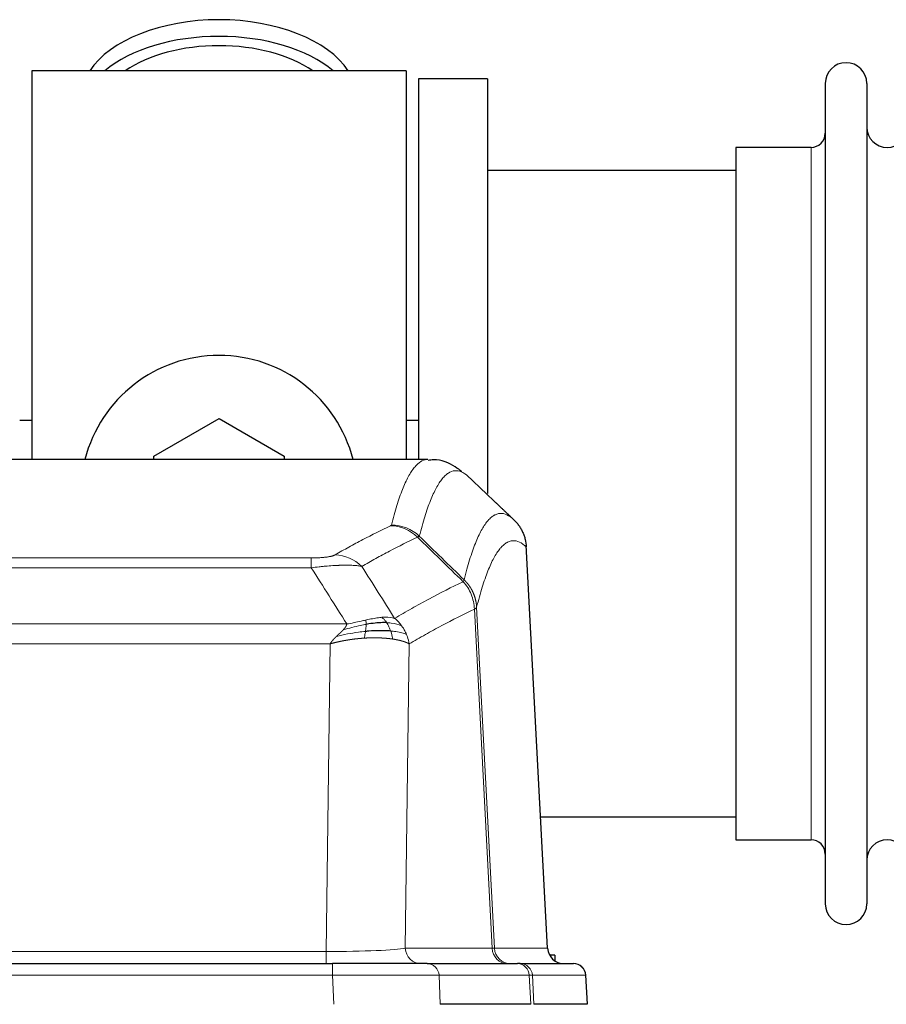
# Model space of a CAD drawing. Header units: inches. Extents: x 0 to 20790, y -12 to 14700.
# Tile 143 of 256: x 4657 to 4870, y 11687 to 11929. Entities that reach past the tile are written whole.
import ezdxf

# ---------------------------------------------------------------- set-up
doc = ezdxf.new("R2010")
doc.units = ezdxf.units.IN
doc.layers.add('1', color=7, linetype='Continuous', true_color=0xffffff)

msp = doc.modelspace()

# ---------------------------------------------------------------- linework, layer by layer
at = {"layer": '1', "color": 2, "linetype": 'Continuous', "lineweight": 25}
for p, q in [((4660.411, 11916.754), (4660.411, 11821.154)), ((4752.411, 11916.754), (4660.411, 11916.754)), ((4752.411, 11916.754), (4752.411, 11821.154)), ((4772.411, 11914.754), (4755.411, 11914.754)), ((4755.411, 11914.754), (4755.411, 11821.156)), ((4772.411, 11914.754), (4772.411, 11812.754)), ((4855.411, 11913.654), (4855.411, 11711.854)), ((4865.611, 11913.654), (4865.611, 11711.854)), ((4833.411, 11897.904), (4833.411, 11727.604)), ((4851.911, 11897.904), (4833.411, 11897.904)), ((4833.417, 11892.254), (4772.411, 11892.254)), ((4660.419, 11830.774), (4657.449, 11830.774)), ((4690.411, 11821.991), (4706.411, 11831.229)), ((4706.411, 11831.229), (4722.411, 11821.991)), ((4755.465, 11830.774), (4752.424, 11830.774)), ((4757.765, 11821.148), (4495.057, 11821.148)), ((4690.411, 11821.148), (4690.411, 11821.991)), ((4722.411, 11821.991), (4722.411, 11821.148)), ((4787.187, 11700.936), (4781.916, 11800.073)), ((4785.473, 11733.254), (4833.417, 11733.254)), ((4833.411, 11727.604), (4851.911, 11727.604)), ((4518.501, 11697.148), (4734.321, 11697.148)), ((4757.577, 11697.148), (4734.321, 11697.148)), ((4757.577, 11697.148), (4779.751, 11697.148)), ((4780.448, 11697.148), (4779.751, 11697.148)), ((4780.448, 11697.148), (4793.559, 11697.148)), ((4788.911, 11699.254), (4787.646, 11699.254)), ((4788.911, 11699.254), (4788.911, 11697.846)), ((4796.95, 11687.148), (4796.569, 11694.308)), ((4783.031, 11687.148), (4760.777, 11687.148)), ((4796.933, 11687.148), (4783.815, 11687.148))]:
    msp.add_line(p, q, dxfattribs=at)
at = {"layer": '1', "color": 110, "linetype": 'Continuous', "lineweight": 13}
for p, q in [((4851.911, 11897.904), (4851.911, 11727.604)), ((4787.175, 11700.939), (4781.927, 11799.635)), ((4523.74, 11796.942), (4729.083, 11796.942)), ((4729.083, 11794.525), (4729.083, 11796.942)), ((4729.083, 11794.525), (4523.74, 11794.525)), ((4773.527, 11700.939), (4769.176, 11784.331)), ((4769.732, 11784.808), (4774.109, 11700.939)), ((4515.008, 11780.695), (4737.814, 11780.695)), ((4733.701, 11775.796), (4519.121, 11775.796)), ((4732.733, 11700.113), (4733.701, 11775.796)), ((4753.133, 11775.786), (4752.176, 11700.939)), ((4520.09, 11700.113), (4732.733, 11700.113)), ((4732.733, 11697.148), (4732.733, 11700.113)), ((4752.176, 11700.939), (4773.527, 11700.939)), ((4774.109, 11700.939), (4787.175, 11700.939)), ((4734.321, 11697.148), (4734.321, 11694.305)), ((4734.321, 11694.305), (4518.501, 11694.305)), ((4734.614, 11687.148), (4734.321, 11694.305)), ((4782.657, 11694.305), (4760.483, 11694.305)), ((4760.483, 11694.305), (4760.777, 11687.148)), ((4783.031, 11687.148), (4782.657, 11694.305)), ((4796.553, 11694.305), (4783.442, 11694.305)), ((4783.442, 11694.305), (4783.815, 11687.148)), ((4796.933, 11687.148), (4796.553, 11694.305))]:
    msp.add_line(p, q, dxfattribs=at)
at = {"layer": '1', "color": 2, "linetype": 'Continuous', "lineweight": 25}
for centre, radius, start, end in [((4860.511, 11913.654), 5.1, 0, 180), ((4851.911, 11901.404), 3.5, 270, 0), ((4870.611, 11902.904), 5, 180, 0), ((4706.411, 11812.754), 34, 14.29875, 165.70125), ((4851.911, 11724.104), 3.5, 0, 90), ((4870.611, 11722.604), 5, 0, 180), ((4860.511, 11711.854), 5.1, 180, 0), ((4793.573, 11694.148), 3, 3.9387, 90)]:
    msp.add_arc(centre, radius, start, end, dxfattribs=at)
for centre, major_axis, ratio, start_param, end_param in [((4706.411, 11909.823), (34, 0), 0.5735764, 0.3633693, 2.7782723), ((4706.411, 11905.727), (34, 0), 0.5735764, 0.6009523, 2.5406894), ((4706.411, 11905.727), (-30, 0), 0.5735764, 4.712389, 5.5877152), ((4706.411, 11905.727), (-30, 0), 0.5735764, 3.8370627, 4.712389), ((4791.167, 11701.148), (0, -4), 0.9993908, 4.7647489, 6.2831853)]:
    msp.add_ellipse(centre, major_axis=major_axis, ratio=ratio, start_param=start_param, end_param=end_param, dxfattribs=at)
at = {"layer": '1', "color": 110, "linetype": 'Continuous', "lineweight": 13}
for centre, major_axis, ratio, start_param, end_param in [((4748.591, 11794.931), (-4.281, 9.037), 0.9659395, 5.0815715, 5.8272089), ((4748.778, 11795.092), (-9.695, 2.45), 0.9931439, 4.2008878, 4.9582972), ((4734.929, 11787.785), (4.97, -8.677), 0.9635717, 1.8622888, 2.6052468), ((4732.812, 11701.148), (20.002, 0.052), 0.0517476, 4.708281, 6.0295934), ((4756.051, 11701.148), (0, 4), 0.9702957, 1.6231562, 3.1415927), ((4777.403, 11701.148), (0, -4), 0.9702957, 4.7647489, 6.2831853), ((4754.083, 11701.148), (-20.038, 0.208), 0.001459, 2.8976729, 3.1068244), ((4778.101, 11701.148), (0, -4), 0.9993908, 4.7647489, 6.2831853), ((4757.577, 11694.148), (0, -3), 0.9702957, 1.6231562, 3.1415927), ((4779.751, 11694.148), (0, -3), 0.9702957, 1.6231562, 3.1415927), ((4780.448, 11694.148), (0, -3), 0.9993908, 1.6231562, 3.1415927), ((4793.559, 11694.148), (0, -3), 0.9993908, 1.6231562, 3.1415927), ((4734.27, 11694.148), (27.018, 0.123), 0.0058026, 0.2445567, 1.5688664), ((4756.43, 11694.148), (27.029, 0.156), 0.000812, 0.0348973, 0.2440487)]:
    msp.add_ellipse(centre, major_axis=major_axis, ratio=ratio, start_param=start_param, end_param=end_param, dxfattribs=at)
for points, knots in [([(4748.778, 11805.027), (4749.216, 11806.766), (4750.106, 11809.963), (4751.027, 11812.597), (4751.729, 11814.362), (4751.965, 11814.915), (4752.441, 11815.952), (4752.681, 11816.435), (4753.406, 11817.778), (4753.897, 11818.532), (4754.521, 11819.299), (4754.646, 11819.444), (4754.897, 11819.716), (4755.275, 11820.096), (4755.658, 11820.398), (4756.429, 11820.895), (4757.042, 11821.119), (4757.665, 11821.148), (4757.758, 11821.148)], [0, 0, 0, 0, 0.1619138, 0.3238276, 0.3238276, 0.4047846, 0.4047846, 0.4857415, 0.4857415, 0.6476553, 0.6476553, 0.6881337, 0.6881337, 0.7286122, 0.8095691, 0.8095691, 0.9714829, 1, 1, 1, 1]), ([(4767.62, 11817.002), (4767.062, 11817.514), (4765.96, 11818.258), (4764.35, 11818.529), (4763.306, 11818.147), (4762.535, 11817.65), (4762.152, 11817.348), (4761.773, 11816.967), (4761.521, 11816.696), (4761.396, 11816.551), (4760.771, 11815.784), (4760.28, 11815.03), (4759.553, 11813.687), (4759.313, 11813.205), (4758.837, 11812.169), (4758.6, 11811.616), (4757.897, 11809.852), (4756.976, 11807.22), (4756.084, 11804.026), (4755.646, 11802.289)], [0, 0, 0, 0, 0.125, 0.25, 0.375, 0.375, 0.4375, 0.46875, 0.46875, 0.5, 0.5, 0.625, 0.625, 0.6875, 0.6875, 0.75, 0.75, 0.875, 1, 1, 1, 1]), ([(4766.643, 11791.574), (4766.698, 11791.796), (4766.754, 11792.017), (4766.866, 11792.453), (4767.035, 11793.101), (4767.43, 11794.564), (4767.774, 11795.735), (4768.467, 11797.97), (4769.407, 11800.657), (4770.866, 11803.814), (4771.87, 11805.337), (4772.444, 11806.029), (4772.508, 11806.104), (4772.636, 11806.248), (4772.828, 11806.459), (4773.28, 11806.901), (4773.671, 11807.199), (4774, 11807.401), (4774.066, 11807.439), (4774.198, 11807.511), (4774.396, 11807.611), (4774.861, 11807.799), (4775.264, 11807.877), (4776.075, 11807.923), (4777.173, 11807.694), (4778.3, 11806.879), (4778.872, 11806.325)], [0, 0, 0, 0, 0.015625, 0.015625, 0.03125, 0.0625, 0.125, 0.125, 0.25, 0.375, 0.5, 0.5, 0.515625, 0.515625, 0.53125, 0.5625, 0.625, 0.625, 0.640625, 0.640625, 0.65625, 0.6875, 0.75, 0.75, 0.875, 1, 1, 1, 1]), ([(4734.929, 11797.691), (4736.064, 11798.343), (4737.199, 11798.982), (4739.471, 11800.232), (4740.609, 11800.844), (4744.024, 11802.637), (4746.305, 11803.779), (4748.591, 11804.866)], [0, 0, 0, 0, 0.25, 0.25, 0.5, 0.5, 1, 1, 1, 1]), ([(4748.778, 11805.027), (4748.771, 11805), (4748.752, 11804.973), (4748.69, 11804.919), (4748.647, 11804.893), (4748.591, 11804.866)], [0, 0, 0, 0, 0.5, 0.5, 1, 1, 1, 1]), ([(4755.187, 11802.049), (4752.899, 11800.96), (4750.615, 11799.817), (4747.195, 11798.022), (4746.057, 11797.41), (4743.781, 11796.158), (4742.645, 11795.519), (4741.509, 11794.866)], [0, 0, 0, 0, 0.5, 0.5, 0.75, 0.75, 1, 1, 1, 1]), ([(4781.927, 11799.635), (4781.357, 11800.18), (4780.233, 11800.98), (4779.139, 11801.197), (4778.329, 11801.141), (4777.928, 11801.059), (4777.464, 11800.868), (4777.266, 11800.765), (4777.135, 11800.693), (4777.069, 11800.654), (4776.741, 11800.449), (4776.351, 11800.149), (4775.901, 11799.703), (4775.709, 11799.491), (4775.581, 11799.346), (4775.517, 11799.27), (4774.945, 11798.575), (4773.943, 11797.047), (4772.489, 11793.886), (4771.082, 11789.855), (4770.177, 11786.587), (4769.732, 11784.808)], [0, 0, 0, 0, 0.125, 0.25, 0.25, 0.3125, 0.34375, 0.359375, 0.359375, 0.375, 0.375, 0.4375, 0.46875, 0.484375, 0.484375, 0.5, 0.5, 0.625, 0.75, 0.875, 1, 1, 1, 1]), ([(4734.929, 11797.691), (4734.908, 11797.679), (4734.886, 11797.667), (4734.84, 11797.643), (4734.816, 11797.631), (4734.741, 11797.595), (4734.686, 11797.572), (4734.568, 11797.525), (4734.505, 11797.502), (4734.368, 11797.456), (4734.295, 11797.433), (4734.138, 11797.389), (4734.054, 11797.367), (4733.918, 11797.334), (4733.872, 11797.324), (4733.775, 11797.302), (4733.726, 11797.292), (4733.572, 11797.261), (4733.464, 11797.241), (4733.236, 11797.202), (4733.116, 11797.183), (4732.927, 11797.156), (4732.829, 11797.143), (4732.728, 11797.13), (4732.66, 11797.122), (4732.626, 11797.118), (4732.451, 11797.097), (4732.307, 11797.082), (4731.86, 11797.04), (4731.543, 11797.016), (4731.123, 11796.992), (4731.038, 11796.988), (4730.865, 11796.979), (4730.778, 11796.976), (4730.516, 11796.965), (4730.34, 11796.959), (4729.986, 11796.95), (4729.807, 11796.947), (4729.447, 11796.943), (4729.265, 11796.942), (4729.083, 11796.942)], [0, 0, 0, 0, 0.03125, 0.03125, 0.0625, 0.0625, 0.125, 0.125, 0.1875, 0.1875, 0.25, 0.25, 0.3125, 0.3125, 0.34375, 0.34375, 0.375, 0.375, 0.4375, 0.4375, 0.5, 0.5, 0.53125, 0.546875, 0.546875, 0.5625, 0.5625, 0.625, 0.625, 0.75, 0.75, 0.78125, 0.78125, 0.8125, 0.8125, 0.875, 0.875, 0.9375, 0.9375, 1, 1, 1, 1]), ([(4741.509, 11794.866), (4741.212, 11794.922), (4740.886, 11794.969), (4740.173, 11795.049), (4739.786, 11795.081), (4739.158, 11795.116), (4738.886, 11795.128), (4738.601, 11795.137), (4738.486, 11795.14), (4738.427, 11795.141), (4738.252, 11795.145), (4738.133, 11795.147), (4737.531, 11795.154), (4737.022, 11795.15), (4736.349, 11795.133), (4736.213, 11795.129), (4736.006, 11795.122), (4735.937, 11795.12), (4735.797, 11795.115), (4735.727, 11795.112), (4735.375, 11795.098), (4735.088, 11795.084), (4734.212, 11795.035), (4733.607, 11794.992), (4732.903, 11794.934), (4732.825, 11794.927), (4732.667, 11794.914), (4732.588, 11794.907), (4732.35, 11794.886), (4732.191, 11794.871), (4731.711, 11794.825), (4731.388, 11794.793), (4730.413, 11794.689), (4729.753, 11794.611), (4729.083, 11794.525)], [0, 0, 0, 0, 0.125, 0.125, 0.25, 0.25, 0.3125, 0.328125, 0.328125, 0.34375, 0.34375, 0.375, 0.375, 0.5, 0.5, 0.53125, 0.53125, 0.546875, 0.546875, 0.5625, 0.5625, 0.625, 0.625, 0.75, 0.75, 0.765625, 0.765625, 0.78125, 0.78125, 0.8125, 0.8125, 0.875, 0.875, 1, 1, 1, 1]), ([(4766.643, 11791.574), (4766.622, 11791.525), (4766.606, 11791.449), (4766.548, 11791.276), (4766.506, 11791.179), (4766.431, 11791.091)], [0, 0, 0, 0, 0.5, 0.5, 1, 1, 1, 1]), ([(4766.643, 11791.574), (4766.655, 11791.562), (4766.681, 11791.537), (4766.719, 11791.5), (4766.757, 11791.462), (4766.795, 11791.424), (4766.833, 11791.385), (4766.872, 11791.345), (4766.91, 11791.306), (4766.949, 11791.265), (4766.987, 11791.224), (4767.026, 11791.183), (4767.065, 11791.141), (4767.104, 11791.098), (4767.143, 11791.055), (4767.182, 11791.011), (4767.221, 11790.967), (4767.26, 11790.922), (4767.3, 11790.877), (4767.339, 11790.831), (4767.378, 11790.784), (4767.417, 11790.737), (4767.456, 11790.689), (4767.496, 11790.641), (4767.535, 11790.592), (4767.574, 11790.542), (4767.613, 11790.492), (4767.652, 11790.441), (4767.691, 11790.39), (4767.73, 11790.338), (4767.769, 11790.286), (4767.808, 11790.232), (4767.847, 11790.179), (4767.886, 11790.124), (4767.924, 11790.069), (4767.963, 11790.014), (4768.001, 11789.957), (4768.039, 11789.9), (4768.078, 11789.843), (4768.116, 11789.785), (4768.153, 11789.726), (4768.191, 11789.667), (4768.228, 11789.606), (4768.266, 11789.546), (4768.303, 11789.484), (4768.34, 11789.422), (4768.376, 11789.36), (4768.413, 11789.296), (4768.449, 11789.232), (4768.485, 11789.168), (4768.521, 11789.102), (4768.556, 11789.036), (4768.591, 11788.97), (4768.626, 11788.902), (4768.661, 11788.835), (4768.695, 11788.766), (4768.729, 11788.697), (4768.763, 11788.627), (4768.796, 11788.556), (4768.831, 11788.48), (4768.868, 11788.398), (4768.906, 11788.311), (4768.944, 11788.224), (4768.981, 11788.136), (4769.017, 11788.048), (4769.052, 11787.959), (4769.086, 11787.87), (4769.119, 11787.781), (4769.152, 11787.692), (4769.184, 11787.602), (4769.215, 11787.512), (4769.245, 11787.421), (4769.274, 11787.331), (4769.302, 11787.24), (4769.33, 11787.149), (4769.356, 11787.057), (4769.382, 11786.965), (4769.407, 11786.874), (4769.431, 11786.781), (4769.454, 11786.689), (4769.476, 11786.596), (4769.498, 11786.504), (4769.518, 11786.411), (4769.538, 11786.317), (4769.557, 11786.224), (4769.575, 11786.131), (4769.592, 11786.037), (4769.608, 11785.943), (4769.623, 11785.849), (4769.637, 11785.755), (4769.651, 11785.661), (4769.663, 11785.566), (4769.675, 11785.472), (4769.686, 11785.377), (4769.696, 11785.282), (4769.705, 11785.188), (4769.713, 11785.093), (4769.72, 11784.998), (4769.727, 11784.903), (4769.73, 11784.839), (4769.732, 11784.808)], [0, 0, 0, 0, 0.0069372, 0.0139334, 0.0209887, 0.028103, 0.0352764, 0.0425088, 0.0498003, 0.0571509, 0.0645605, 0.0720292, 0.0795569, 0.0871437, 0.0947896, 0.1024945, 0.1102584, 0.1180815, 0.1259636, 0.1339048, 0.141905, 0.1499643, 0.1580827, 0.1662601, 0.1744966, 0.1827922, 0.1911468, 0.1995605, 0.2080333, 0.2165651, 0.225156, 0.233806, 0.2425151, 0.2512832, 0.2601104, 0.2689967, 0.277942, 0.2869465, 0.29601, 0.3051325, 0.3143142, 0.3235549, 0.3328547, 0.3422136, 0.3516315, 0.3611085, 0.3706446, 0.3802398, 0.3898941, 0.3996074, 0.4093798, 0.4192113, 0.4291019, 0.4390515, 0.4490602, 0.459128, 0.4692549, 0.4794409, 0.4896859, 0.4999901, 0.5124905, 0.524991, 0.5374914, 0.5499918, 0.5624922, 0.5749926, 0.587493, 0.5999934, 0.6124937, 0.6249941, 0.6374944, 0.6499948, 0.6624951, 0.6749954, 0.6874957, 0.699996, 0.7124963, 0.7249966, 0.7374968, 0.7499971, 0.7624973, 0.7749976, 0.7874978, 0.799998, 0.8124982, 0.8249984, 0.8374986, 0.8499988, 0.8624989, 0.8749991, 0.8874992, 0.8999993, 0.9124995, 0.9249996, 0.9374997, 0.9499998, 0.9624998, 0.9749999, 0.9875, 1, 1, 1, 1]), ([(4749.577, 11782.072), (4750.975, 11782.906), (4752.374, 11783.719), (4755.176, 11785.304), (4756.579, 11786.076), (4760.793, 11788.331), (4763.608, 11789.752), (4766.431, 11791.091)], [0, 0, 0, 0, 0.25, 0.25, 0.5, 0.5, 1, 1, 1, 1]), ([(4766.431, 11791.091), (4766.839, 11790.646), (4767.212, 11790.161), (4767.87, 11789.124), (4768.156, 11788.571), (4768.627, 11787.419), (4768.813, 11786.819), (4769.077, 11785.59), (4769.154, 11784.962), (4769.176, 11784.331)], [0, 0, 0, 0, 0.25, 0.25, 0.5, 0.5, 0.75, 0.75, 1, 1, 1, 1]), ([(4769.176, 11784.331), (4766.49, 11783.056), (4763.81, 11781.706), (4759.799, 11779.57), (4758.464, 11778.839), (4755.796, 11777.341), (4754.464, 11776.573), (4753.133, 11775.786)], [0, 0, 0, 0, 0.5, 0.5, 0.75, 0.75, 1, 1, 1, 1]), ([(4769.732, 11784.808), (4769.732, 11784.806), (4769.73, 11784.802), (4769.727, 11784.791), (4769.72, 11784.774), (4769.708, 11784.751), (4769.69, 11784.721), (4769.661, 11784.684), (4769.619, 11784.64), (4769.575, 11784.602), (4769.537, 11784.572), (4769.511, 11784.553), (4769.485, 11784.534), (4769.458, 11784.515), (4769.431, 11784.497), (4769.403, 11784.478), (4769.375, 11784.459), (4769.347, 11784.441), (4769.318, 11784.422), (4769.289, 11784.404), (4769.261, 11784.386), (4769.232, 11784.367), (4769.204, 11784.349), (4769.185, 11784.337), (4769.176, 11784.331)], [0, 0, 0, 0, 0.0092499, 0.0337179, 0.073404, 0.128308, 0.1984299, 0.2837694, 0.3843264, 0.5001005, 0.5424888, 0.5838484, 0.6241794, 0.6634821, 0.7017567, 0.7390032, 0.7752221, 0.8104134, 0.8445775, 0.8777146, 0.909825, 0.9409091, 0.9709673, 1, 1, 1, 1]), ([(4746.401, 11782.334), (4746.252, 11782.321), (4746.1, 11782.305), (4745.486, 11782.234), (4745.007, 11782.159), (4744.012, 11781.978), (4743.498, 11781.871), (4742.791, 11781.718), (4742.612, 11781.678), (4742.432, 11781.638)], [0, 0, 0, 0, 0.125, 0.125, 0.5, 0.5, 0.875, 0.875, 1, 1, 1, 1]), ([(4749.577, 11782.072), (4748.884, 11782.297), (4748.117, 11782.391), (4746.99, 11782.375), (4746.7, 11782.359), (4746.401, 11782.334)], [0, 0, 0, 0, 0.75, 0.75, 1, 1, 1, 1]), ([(4747.626, 11781.011), (4747.527, 11781.161), (4747.426, 11781.303), (4747.169, 11781.631), (4747.011, 11781.805), (4746.701, 11782.106), (4746.547, 11782.232), (4746.401, 11782.334)], [0, 0, 0, 0, 0.25, 0.25, 0.625, 0.625, 1, 1, 1, 1]), ([(4751.284, 11780.265), (4751.161, 11780.431), (4751.033, 11780.594), (4750.7, 11780.991), (4750.49, 11781.221), (4750.048, 11781.661), (4749.817, 11781.872), (4749.577, 11782.072)], [0, 0, 0, 0, 0.25, 0.25, 0.625, 0.625, 1, 1, 1, 1]), ([(4736.943, 11779.251), (4736.951, 11779.26), (4736.967, 11779.277), (4736.991, 11779.303), (4737.014, 11779.328), (4737.037, 11779.354), (4737.06, 11779.379), (4737.082, 11779.404), (4737.104, 11779.429), (4737.126, 11779.454), (4737.147, 11779.479), (4737.168, 11779.504), (4737.189, 11779.529), (4737.209, 11779.553), (4737.229, 11779.577), (4737.249, 11779.602), (4737.268, 11779.626), (4737.287, 11779.65), (4737.306, 11779.673), (4737.324, 11779.697), (4737.342, 11779.721), (4737.36, 11779.744), (4737.377, 11779.768), (4737.394, 11779.791), (4737.411, 11779.814), (4737.427, 11779.837), (4737.443, 11779.86), (4737.459, 11779.882), (4737.474, 11779.905), (4737.489, 11779.928), (4737.504, 11779.95), (4737.518, 11779.972), (4737.532, 11779.994), (4737.546, 11780.016), (4737.559, 11780.038), (4737.572, 11780.06), (4737.585, 11780.082), (4737.597, 11780.103), (4737.609, 11780.125), (4737.621, 11780.146), (4737.632, 11780.167), (4737.643, 11780.188), (4737.654, 11780.209), (4737.664, 11780.23), (4737.674, 11780.25), (4737.684, 11780.271), (4737.694, 11780.291), (4737.703, 11780.312), (4737.711, 11780.332), (4737.72, 11780.352), (4737.728, 11780.372), (4737.735, 11780.392), (4737.743, 11780.412), (4737.75, 11780.431), (4737.757, 11780.451), (4737.763, 11780.47), (4737.769, 11780.49), (4737.775, 11780.509), (4737.78, 11780.528), (4737.785, 11780.547), (4737.79, 11780.566), (4737.795, 11780.585), (4737.799, 11780.603), (4737.802, 11780.622), (4737.806, 11780.64), (4737.809, 11780.659), (4737.812, 11780.677), (4737.813, 11780.689), (4737.814, 11780.695)], [0, 0, 0, 0, 0.0185022, 0.0368847, 0.0551481, 0.073293, 0.0913199, 0.1092294, 0.1270222, 0.1446988, 0.1622598, 0.1797059, 0.1970378, 0.2142561, 0.2313614, 0.2483544, 0.265236, 0.2820066, 0.2986672, 0.3152184, 0.331661, 0.3479958, 0.3642235, 0.380345, 0.3963611, 0.4122725, 0.4280803, 0.4437851, 0.459388, 0.4748898, 0.4902915, 0.5055939, 0.5207981, 0.535905, 0.5509156, 0.565831, 0.5806521, 0.5953801, 0.6100159, 0.6245607, 0.6390157, 0.6533819, 0.6676604, 0.6818526, 0.6959596, 0.7099825, 0.7239227, 0.7377815, 0.75156, 0.7652597, 0.7788818, 0.7924277, 0.8058989, 0.8192966, 0.8326224, 0.8458776, 0.8590638, 0.8721825, 0.8852351, 0.8982233, 0.9111485, 0.9240124, 0.9368166, 0.9495628, 0.9622525, 0.9748874, 0.9874694, 1, 1, 1, 1]), ([(4742.582, 11780.605), (4742.125, 11780.527), (4741.661, 11780.439), (4739.79, 11780.049), (4738.354, 11779.673), (4736.943, 11779.251)], [0, 0, 0, 0, 0.25, 0.25, 1, 1, 1, 1]), ([(4742.432, 11781.638), (4742.071, 11781.558), (4741.704, 11781.475), (4740.21, 11781.14), (4739.034, 11780.884), (4737.814, 11780.695)], [0, 0, 0, 0, 0.25, 0.25, 1, 1, 1, 1]), ([(4742.413, 11778.863), (4742.426, 11778.941), (4742.437, 11779.018), (4742.482, 11779.328), (4742.511, 11779.56), (4742.555, 11780.004), (4742.57, 11780.217), (4742.58, 11780.48), (4742.581, 11780.543), (4742.582, 11780.605)], [0, 0, 0, 0, 0.125, 0.125, 0.5, 0.5, 0.875, 0.875, 1, 1, 1, 1]), ([(4742.582, 11780.605), (4742.584, 11780.729), (4742.582, 11780.845), (4742.569, 11781.11), (4742.553, 11781.248), (4742.505, 11781.477), (4742.472, 11781.569), (4742.432, 11781.638)], [0, 0, 0, 0, 0.25, 0.25, 0.625, 0.625, 1, 1, 1, 1]), ([(4748.611, 11778.949), (4748.58, 11779.039), (4748.548, 11779.13), (4748.414, 11779.494), (4748.301, 11779.766), (4748.051, 11780.291), (4747.915, 11780.544), (4747.724, 11780.859), (4747.675, 11780.936), (4747.626, 11781.011)], [0, 0, 0, 0, 0.125, 0.125, 0.5, 0.5, 0.875, 0.875, 1, 1, 1, 1]), ([(4751.284, 11780.265), (4750.585, 11780.596), (4749.714, 11780.821), (4748.354, 11780.973), (4747.997, 11780.998), (4747.626, 11781.011)], [0, 0, 0, 0, 0.75, 0.75, 1, 1, 1, 1]), ([(4752.494, 11778.125), (4752.455, 11778.219), (4752.415, 11778.313), (4752.247, 11778.686), (4752.108, 11778.96), (4751.805, 11779.497), (4751.64, 11779.759), (4751.405, 11780.098), (4751.345, 11780.182), (4751.284, 11780.265)], [0, 0, 0, 0, 0.125, 0.125, 0.5, 0.5, 0.875, 0.875, 1, 1, 1, 1]), ([(4733.701, 11775.796), (4733.706, 11775.805), (4733.717, 11775.822), (4733.733, 11775.847), (4733.75, 11775.873), (4733.767, 11775.899), (4733.784, 11775.926), (4733.802, 11775.952), (4733.821, 11775.979), (4733.839, 11776.006), (4733.858, 11776.034), (4733.878, 11776.061), (4733.897, 11776.089), (4733.918, 11776.117), (4733.938, 11776.145), (4733.959, 11776.173), (4733.981, 11776.202), (4734.002, 11776.231), (4734.025, 11776.26), (4734.047, 11776.289), (4734.07, 11776.319), (4734.093, 11776.349), (4734.117, 11776.379), (4734.141, 11776.409), (4734.166, 11776.439), (4734.191, 11776.47), (4734.216, 11776.501), (4734.242, 11776.532), (4734.268, 11776.563), (4734.294, 11776.595), (4734.321, 11776.627), (4734.348, 11776.659), (4734.376, 11776.691), (4734.404, 11776.723), (4734.433, 11776.756), (4734.462, 11776.789), (4734.491, 11776.822), (4734.52, 11776.855), (4734.55, 11776.888), (4734.581, 11776.922), (4734.612, 11776.955), (4734.643, 11776.989), (4734.675, 11777.024), (4734.707, 11777.058), (4734.739, 11777.093), (4734.772, 11777.127), (4734.805, 11777.162), (4734.838, 11777.197), (4734.872, 11777.233), (4734.907, 11777.268), (4734.942, 11777.304), (4734.977, 11777.34), (4735.012, 11777.376), (4735.048, 11777.412), (4735.085, 11777.448), (4735.121, 11777.485), (4735.158, 11777.522), (4735.196, 11777.559), (4735.234, 11777.596), (4735.259, 11777.62), (4735.272, 11777.633)], [0, 0, 0, 0, 0.0121901, 0.0245516, 0.0370849, 0.0497905, 0.0626689, 0.0757204, 0.0889455, 0.1023447, 0.1159182, 0.1296666, 0.14359, 0.1576889, 0.1719636, 0.1864145, 0.2010418, 0.2158458, 0.2308268, 0.2459852, 0.261321, 0.2768347, 0.2925265, 0.3083966, 0.3244452, 0.3406727, 0.357079, 0.3736646, 0.3904296, 0.4073742, 0.4244986, 0.4418029, 0.4592875, 0.4769523, 0.4947976, 0.5128236, 0.5310305, 0.5494183, 0.5679872, 0.5867374, 0.605669, 0.6247822, 0.644077, 0.6635537, 0.6832123, 0.7030529, 0.7230758, 0.7432809, 0.7636685, 0.7842385, 0.8049912, 0.8259267, 0.8470449, 0.8683461, 0.8898303, 0.9114976, 0.9333482, 0.955382, 0.9775993, 1, 1, 1, 1]), ([(4742.099, 11777.213), (4742.077, 11777.211), (4742.034, 11777.209), (4741.969, 11777.204), (4741.904, 11777.2), (4741.839, 11777.196), (4741.774, 11777.191), (4741.709, 11777.186), (4741.643, 11777.181), (4741.578, 11777.177), (4741.513, 11777.172), (4741.448, 11777.166), (4741.383, 11777.161), (4741.318, 11777.156), (4741.253, 11777.15), (4741.187, 11777.145), (4741.122, 11777.139), (4741.057, 11777.134), (4740.992, 11777.128), (4740.926, 11777.122), (4740.861, 11777.116), (4740.796, 11777.11), (4740.731, 11777.103), (4740.665, 11777.097), (4740.6, 11777.09), (4740.535, 11777.084), (4740.47, 11777.077), (4740.405, 11777.07), (4740.339, 11777.063), (4740.274, 11777.056), (4740.209, 11777.049), (4740.144, 11777.042), (4740.078, 11777.035), (4740.013, 11777.027), (4739.948, 11777.02), (4739.883, 11777.012), (4739.818, 11777.005), (4739.753, 11776.997), (4739.687, 11776.989), (4739.622, 11776.981), (4739.557, 11776.973), (4739.492, 11776.965), (4739.427, 11776.956), (4739.362, 11776.948), (4739.297, 11776.939), (4739.232, 11776.931), (4739.167, 11776.922), (4739.102, 11776.913), (4739.037, 11776.904), (4738.972, 11776.895), (4738.907, 11776.886), (4738.843, 11776.877), (4738.778, 11776.867), (4738.713, 11776.858), (4738.648, 11776.848), (4738.584, 11776.839), (4738.519, 11776.829), (4738.454, 11776.819), (4738.39, 11776.809), (4738.325, 11776.799), (4738.26, 11776.789), (4738.196, 11776.779), (4738.131, 11776.769), (4738.067, 11776.758), (4738.003, 11776.748), (4737.938, 11776.737), (4737.874, 11776.726), (4737.81, 11776.716), (4737.745, 11776.705), (4737.681, 11776.694), (4737.617, 11776.683), (4737.553, 11776.671), (4737.489, 11776.66), (4737.425, 11776.649), (4737.361, 11776.637), (4737.297, 11776.626), (4737.233, 11776.614), (4737.17, 11776.602), (4737.106, 11776.59), (4737.042, 11776.578), (4736.978, 11776.566), (4736.915, 11776.554), (4736.851, 11776.542), (4736.788, 11776.53), (4736.724, 11776.517), (4736.661, 11776.505), (4736.598, 11776.492), (4736.535, 11776.479), (4736.471, 11776.466), (4736.408, 11776.454), (4736.345, 11776.441), (4736.282, 11776.427), (4736.219, 11776.414), (4736.156, 11776.401), (4736.094, 11776.388), (4736.031, 11776.374), (4735.968, 11776.361), (4735.905, 11776.347), (4735.843, 11776.333), (4735.78, 11776.319), (4735.718, 11776.306), (4735.656, 11776.291), (4735.593, 11776.277), (4735.531, 11776.263), (4735.469, 11776.249), (4735.407, 11776.235), (4735.345, 11776.22), (4735.283, 11776.206), (4735.221, 11776.191), (4735.16, 11776.176), (4735.098, 11776.161), (4735.036, 11776.146), (4734.975, 11776.131), (4734.913, 11776.116), (4734.852, 11776.101), (4734.791, 11776.086), (4734.729, 11776.071), (4734.668, 11776.055), (4734.607, 11776.04), (4734.546, 11776.024), (4734.485, 11776.008), (4734.424, 11775.993), (4734.364, 11775.977), (4734.303, 11775.961), (4734.242, 11775.945), (4734.182, 11775.928), (4734.122, 11775.912), (4734.061, 11775.896), (4734.001, 11775.88), (4733.941, 11775.863), (4733.881, 11775.847), (4733.821, 11775.83), (4733.761, 11775.813), (4733.721, 11775.802), (4733.701, 11775.796)], [0, 0, 0, 0, 0.0081592, 0.0163092, 0.0244501, 0.0325819, 0.0407045, 0.0488181, 0.0569225, 0.0650178, 0.0731041, 0.0811812, 0.0892493, 0.0973083, 0.1053581, 0.113399, 0.1214307, 0.1294534, 0.137467, 0.1454716, 0.1534671, 0.1614536, 0.169431, 0.1773994, 0.1853588, 0.1933091, 0.2012504, 0.2091827, 0.217106, 0.2250203, 0.2329256, 0.2408219, 0.2487092, 0.2565875, 0.2644568, 0.2723172, 0.2801686, 0.288011, 0.2958444, 0.303669, 0.3114845, 0.3192911, 0.3270888, 0.3348775, 0.3426574, 0.3504282, 0.3581902, 0.3659433, 0.3736874, 0.3814227, 0.389149, 0.3968665, 0.4045751, 0.4122748, 0.4199656, 0.4276476, 0.4353206, 0.4429849, 0.4506403, 0.4582868, 0.4659245, 0.4735534, 0.4811734, 0.4887846, 0.496387, 0.5039805, 0.5115653, 0.5191413, 0.5267084, 0.5342668, 0.5418164, 0.5493572, 0.5568893, 0.5644125, 0.5719271, 0.5794328, 0.5869298, 0.5944181, 0.6018976, 0.6093684, 0.6168305, 0.6242839, 0.6317285, 0.6391644, 0.6465917, 0.6540102, 0.6614201, 0.6688212, 0.6762137, 0.6835975, 0.6909727, 0.6983392, 0.705697, 0.7130462, 0.7203868, 0.7277187, 0.735042, 0.7423567, 0.7496628, 0.7569603, 0.7642491, 0.7715294, 0.7788011, 0.7860642, 0.7933187, 0.8005646, 0.807802, 0.8150309, 0.8222512, 0.8294629, 0.8366661, 0.8438608, 0.851047, 0.8582246, 0.8653938, 0.8725544, 0.8797065, 0.8868502, 0.8939854, 0.9011121, 0.9082303, 0.9153401, 0.9224414, 0.9295343, 0.9366187, 0.9436947, 0.9507623, 0.9578214, 0.9648722, 0.9719145, 0.9789485, 0.985974, 0.9929912, 1, 1, 1, 1]), ([(4735.272, 11777.633), (4735.286, 11777.647), (4735.314, 11777.674), (4735.356, 11777.714), (4735.396, 11777.753), (4735.436, 11777.791), (4735.474, 11777.828), (4735.512, 11777.864), (4735.548, 11777.898), (4735.583, 11777.932), (4735.618, 11777.965), (4735.651, 11777.996), (4735.683, 11778.027), (4735.714, 11778.056), (4735.744, 11778.084), (4735.773, 11778.112), (4735.801, 11778.138), (4735.827, 11778.163), (4735.853, 11778.187), (4735.878, 11778.211), (4735.902, 11778.233), (4735.924, 11778.254), (4735.946, 11778.274), (4735.966, 11778.293), (4735.986, 11778.311), (4736.004, 11778.328), (4736.022, 11778.345), (4736.038, 11778.36), (4736.053, 11778.374), (4736.067, 11778.387), (4736.08, 11778.399), (4736.092, 11778.41), (4736.103, 11778.421), (4736.113, 11778.43), (4736.122, 11778.438), (4736.13, 11778.446), (4736.137, 11778.452), (4736.143, 11778.457), (4736.147, 11778.462), (4736.16, 11778.473), (4736.181, 11778.493), (4736.21, 11778.521), (4736.238, 11778.548), (4736.266, 11778.575), (4736.294, 11778.601), (4736.322, 11778.628), (4736.349, 11778.654), (4736.376, 11778.68), (4736.403, 11778.706), (4736.429, 11778.731), (4736.455, 11778.757), (4736.481, 11778.781), (4736.506, 11778.806), (4736.531, 11778.831), (4736.556, 11778.855), (4736.58, 11778.879), (4736.604, 11778.903), (4736.628, 11778.926), (4736.651, 11778.95), (4736.674, 11778.973), (4736.697, 11778.995), (4736.719, 11779.018), (4736.741, 11779.04), (4736.763, 11779.062), (4736.784, 11779.084), (4736.805, 11779.106), (4736.826, 11779.127), (4736.846, 11779.148), (4736.866, 11779.169), (4736.886, 11779.19), (4736.905, 11779.211), (4736.925, 11779.231), (4736.937, 11779.244), (4736.943, 11779.251)], [0, 0, 0, 0, 0.0247661, 0.0489206, 0.0724636, 0.0953949, 0.1177147, 0.1394229, 0.1605195, 0.1810045, 0.2008779, 0.2201398, 0.23879, 0.2568287, 0.2742558, 0.2910713, 0.3072753, 0.3228676, 0.3378484, 0.3522176, 0.3659752, 0.3791212, 0.3916556, 0.4035785, 0.4148897, 0.4255894, 0.4356775, 0.445154, 0.454019, 0.4622723, 0.4699141, 0.4769443, 0.4833629, 0.48917, 0.4943654, 0.4989493, 0.5029216, 0.5062824, 0.5090316, 0.5111692, 0.5284651, 0.5456049, 0.5625886, 0.5794163, 0.5960881, 0.612604, 0.6289642, 0.6451687, 0.6612176, 0.6771111, 0.6928491, 0.7084319, 0.7238594, 0.7391318, 0.7542492, 0.7692118, 0.7840195, 0.7986726, 0.8131712, 0.8275153, 0.8417051, 0.8557408, 0.8696224, 0.8833501, 0.8969241, 0.9103445, 0.9236114, 0.936725, 0.9496856, 0.9624932, 0.975148, 0.9876502, 1, 1, 1, 1]), ([(4742.413, 11778.863), (4741.836, 11778.81), (4741.248, 11778.744), (4738.874, 11778.431), (4737.044, 11778.085), (4735.272, 11777.633)], [0, 0, 0, 0, 0.25, 0.25, 1, 1, 1, 1]), ([(4742.099, 11777.213), (4742.132, 11777.375), (4742.171, 11777.561), (4742.253, 11777.964), (4742.296, 11778.18), (4742.363, 11778.555), (4742.389, 11778.709), (4742.413, 11778.863)], [0, 0, 0, 0, 0.375, 0.375, 0.75, 0.75, 1, 1, 1, 1]), ([(4749.101, 11776.987), (4749.087, 11776.99), (4749.057, 11776.994), (4749.013, 11777), (4748.969, 11777.007), (4748.925, 11777.013), (4748.88, 11777.019), (4748.835, 11777.025), (4748.791, 11777.031), (4748.746, 11777.037), (4748.701, 11777.043), (4748.656, 11777.049), (4748.611, 11777.054), (4748.565, 11777.06), (4748.52, 11777.066), (4748.475, 11777.071), (4748.429, 11777.077), (4748.384, 11777.082), (4748.338, 11777.087), (4748.292, 11777.093), (4748.246, 11777.098), (4748.2, 11777.103), (4748.154, 11777.108), (4748.108, 11777.113), (4748.062, 11777.118), (4748.015, 11777.123), (4747.969, 11777.128), (4747.923, 11777.132), (4747.876, 11777.137), (4747.829, 11777.141), (4747.783, 11777.146), (4747.736, 11777.15), (4747.689, 11777.155), (4747.642, 11777.159), (4747.595, 11777.163), (4747.548, 11777.167), (4747.501, 11777.171), (4747.454, 11777.175), (4747.407, 11777.179), (4747.359, 11777.183), (4747.312, 11777.187), (4747.264, 11777.191), (4747.217, 11777.194), (4747.169, 11777.198), (4747.122, 11777.201), (4747.074, 11777.205), (4747.026, 11777.208), (4746.978, 11777.212), (4746.931, 11777.215), (4746.883, 11777.218), (4746.835, 11777.221), (4746.787, 11777.224), (4746.739, 11777.227), (4746.691, 11777.23), (4746.642, 11777.233), (4746.594, 11777.236), (4746.546, 11777.238), (4746.498, 11777.241), (4746.449, 11777.243), (4746.401, 11777.246), (4746.352, 11777.248), (4746.304, 11777.251), (4746.256, 11777.253), (4746.207, 11777.255), (4746.158, 11777.257), (4746.11, 11777.259), (4746.061, 11777.261), (4746.013, 11777.263), (4745.964, 11777.265), (4745.915, 11777.267), (4745.866, 11777.269), (4745.818, 11777.271), (4745.769, 11777.272), (4745.72, 11777.274), (4745.671, 11777.275), (4745.622, 11777.277), (4745.573, 11777.278), (4745.524, 11777.279), (4745.475, 11777.28), (4745.426, 11777.282), (4745.377, 11777.283), (4745.328, 11777.284), (4745.279, 11777.285), (4745.23, 11777.286), (4745.181, 11777.286), (4745.132, 11777.287), (4745.083, 11777.288), (4745.034, 11777.289), (4744.985, 11777.289), (4744.936, 11777.29), (4744.886, 11777.29), (4744.837, 11777.29), (4744.788, 11777.291), (4744.739, 11777.291), (4744.69, 11777.291), (4744.641, 11777.291), (4744.591, 11777.291), (4744.542, 11777.291), (4744.493, 11777.291), (4744.444, 11777.291), (4744.395, 11777.291), (4744.346, 11777.291), (4744.296, 11777.29), (4744.247, 11777.29), (4744.198, 11777.29), (4744.149, 11777.289), (4744.1, 11777.288), (4744.051, 11777.288), (4744.001, 11777.287), (4743.952, 11777.286), (4743.903, 11777.286), (4743.854, 11777.285), (4743.805, 11777.284), (4743.756, 11777.283), (4743.707, 11777.282), (4743.658, 11777.281), (4743.609, 11777.279), (4743.559, 11777.278), (4743.51, 11777.277), (4743.461, 11777.275), (4743.412, 11777.274), (4743.363, 11777.272), (4743.314, 11777.271), (4743.266, 11777.269), (4743.217, 11777.268), (4743.168, 11777.266), (4743.119, 11777.264), (4743.07, 11777.262), (4743.021, 11777.26), (4742.972, 11777.258), (4742.924, 11777.256), (4742.875, 11777.254), (4742.826, 11777.252), (4742.777, 11777.25), (4742.729, 11777.248), (4742.68, 11777.245), (4742.631, 11777.243), (4742.583, 11777.24), (4742.534, 11777.238), (4742.486, 11777.235), (4742.437, 11777.233), (4742.389, 11777.23), (4742.34, 11777.227), (4742.292, 11777.225), (4742.244, 11777.222), (4742.195, 11777.219), (4742.147, 11777.216), (4742.115, 11777.214), (4742.099, 11777.213)], [0, 0, 0, 0, 0.0076941, 0.0153765, 0.0230472, 0.0307061, 0.0383534, 0.045989, 0.0536129, 0.061225, 0.0688255, 0.0764143, 0.0839914, 0.0915567, 0.0991104, 0.1066524, 0.1141827, 0.1217013, 0.1292082, 0.1367034, 0.1441869, 0.1516588, 0.1591189, 0.1665674, 0.1740041, 0.1814292, 0.1888426, 0.1962444, 0.2036344, 0.2110128, 0.2183794, 0.2257344, 0.2330778, 0.2404094, 0.2477294, 0.2550377, 0.2623343, 0.2696193, 0.2768926, 0.2841542, 0.2914041, 0.2986424, 0.305869, 0.313084, 0.3202872, 0.3274789, 0.3346588, 0.3418271, 0.3489838, 0.3561287, 0.3632621, 0.3703837, 0.3774937, 0.3845921, 0.3916788, 0.3987539, 0.4058173, 0.412869, 0.4199092, 0.4269376, 0.4339544, 0.4409596, 0.4479532, 0.454935, 0.4619053, 0.4688639, 0.4758109, 0.4827462, 0.4896699, 0.496582, 0.5034825, 0.5103713, 0.5172485, 0.524114, 0.5309679, 0.5378102, 0.5446409, 0.55146, 0.5582674, 0.5650632, 0.5718474, 0.57862, 0.5853809, 0.5921303, 0.598868, 0.6055941, 0.6123087, 0.6190116, 0.6257029, 0.6323825, 0.6390506, 0.6457071, 0.652352, 0.6589853, 0.665607, 0.672217, 0.6788155, 0.6854024, 0.6919777, 0.6985414, 0.7050935, 0.7116341, 0.718163, 0.7246804, 0.7311862, 0.7376804, 0.744163, 0.750634, 0.7570935, 0.7635413, 0.7699776, 0.7764024, 0.7828155, 0.7892171, 0.7956072, 0.8019856, 0.8083525, 0.8147079, 0.8210516, 0.8273839, 0.8337045, 0.8400136, 0.8463112, 0.8525972, 0.8588716, 0.8651345, 0.8713859, 0.8776257, 0.8838539, 0.8900706, 0.8962758, 0.9024695, 0.9086516, 0.9148221, 0.9209812, 0.9271287, 0.9332646, 0.9393891, 0.945502, 0.9516034, 0.9576933, 0.9637717, 0.9698385, 0.9758938, 0.9819376, 0.9879699, 0.9939907, 1, 1, 1, 1]), ([(4752.494, 11778.125), (4751.882, 11778.41), (4750.986, 11778.65), (4749.456, 11778.867), (4749.046, 11778.913), (4748.611, 11778.949)], [0, 0, 0, 0, 0.75, 0.75, 1, 1, 1, 1]), ([(4749.101, 11776.987), (4749.03, 11777.388), (4748.931, 11777.882), (4748.729, 11778.587), (4748.673, 11778.767), (4748.611, 11778.949)], [0, 0, 0, 0, 0.75, 0.75, 1, 1, 1, 1]), ([(4753.133, 11775.786), (4753.049, 11776.383), (4752.907, 11776.976), (4752.644, 11777.745), (4752.572, 11777.936), (4752.494, 11778.125)], [0, 0, 0, 0, 0.75, 0.75, 1, 1, 1, 1]), ([(4753.133, 11775.786), (4753.127, 11775.79), (4753.115, 11775.797), (4753.097, 11775.809), (4753.079, 11775.82), (4753.061, 11775.831), (4753.042, 11775.843), (4753.023, 11775.854), (4753.004, 11775.865), (4752.985, 11775.876), (4752.966, 11775.887), (4752.947, 11775.898), (4752.927, 11775.909), (4752.907, 11775.919), (4752.887, 11775.93), (4752.867, 11775.941), (4752.847, 11775.952), (4752.827, 11775.962), (4752.806, 11775.973), (4752.785, 11775.983), (4752.765, 11775.994), (4752.744, 11776.004), (4752.722, 11776.014), (4752.701, 11776.024), (4752.68, 11776.035), (4752.658, 11776.045), (4752.637, 11776.055), (4752.615, 11776.065), (4752.593, 11776.075), (4752.571, 11776.085), (4752.549, 11776.095), (4752.527, 11776.104), (4752.505, 11776.114), (4752.482, 11776.124), (4752.46, 11776.134), (4752.437, 11776.143), (4752.414, 11776.153), (4752.391, 11776.162), (4752.369, 11776.172), (4752.345, 11776.181), (4752.322, 11776.19), (4752.299, 11776.199), (4752.276, 11776.209), (4752.252, 11776.218), (4752.229, 11776.227), (4752.205, 11776.236), (4752.182, 11776.245), (4752.158, 11776.254), (4752.134, 11776.263), (4752.11, 11776.271), (4752.087, 11776.28), (4752.063, 11776.289), (4752.038, 11776.297), (4752.014, 11776.306), (4751.99, 11776.315), (4751.966, 11776.323), (4751.942, 11776.331), (4751.917, 11776.34), (4751.893, 11776.348), (4751.868, 11776.356), (4751.844, 11776.365), (4751.819, 11776.373), (4751.795, 11776.381), (4751.77, 11776.389), (4751.745, 11776.397), (4751.721, 11776.405), (4751.696, 11776.413), (4751.671, 11776.42), (4751.646, 11776.428), (4751.621, 11776.436), (4751.597, 11776.444), (4751.572, 11776.451), (4751.547, 11776.459), (4751.522, 11776.466), (4751.497, 11776.474), (4751.472, 11776.481), (4751.447, 11776.488), (4751.422, 11776.496), (4751.397, 11776.503), (4751.372, 11776.51), (4751.347, 11776.517), (4751.322, 11776.524), (4751.296, 11776.531), (4751.271, 11776.538), (4751.246, 11776.545), (4751.221, 11776.552), (4751.196, 11776.559), (4751.171, 11776.566), (4751.146, 11776.572), (4751.121, 11776.579), (4751.096, 11776.586), (4751.071, 11776.592), (4751.046, 11776.599), (4751.021, 11776.605), (4750.996, 11776.612), (4750.971, 11776.618), (4750.946, 11776.624), (4750.921, 11776.631), (4750.896, 11776.637), (4750.871, 11776.643), (4750.846, 11776.649), (4750.821, 11776.655), (4750.797, 11776.661), (4750.772, 11776.667), (4750.747, 11776.673), (4750.722, 11776.679), (4750.698, 11776.685), (4750.673, 11776.691), (4750.648, 11776.696), (4750.624, 11776.702), (4750.599, 11776.708), (4750.575, 11776.713), (4750.55, 11776.719), (4750.526, 11776.724), (4750.502, 11776.73), (4750.477, 11776.735), (4750.453, 11776.74), (4750.429, 11776.746), (4750.405, 11776.751), (4750.381, 11776.756), (4750.357, 11776.761), (4750.333, 11776.767), (4750.309, 11776.772), (4750.285, 11776.777), (4750.261, 11776.782), (4750.237, 11776.787), (4750.214, 11776.791), (4750.19, 11776.796), (4750.166, 11776.801), (4750.143, 11776.806), (4750.12, 11776.811), (4750.096, 11776.815), (4750.073, 11776.82), (4750.05, 11776.824), (4750.027, 11776.829), (4750.004, 11776.833), (4749.981, 11776.838), (4749.958, 11776.842), (4749.935, 11776.847), (4749.912, 11776.851), (4749.89, 11776.855), (4749.867, 11776.859), (4749.845, 11776.864), (4749.822, 11776.868), (4749.8, 11776.872), (4749.778, 11776.876), (4749.756, 11776.88), (4749.734, 11776.884), (4749.712, 11776.888), (4749.69, 11776.892), (4749.668, 11776.896), (4749.647, 11776.899), (4749.625, 11776.903), (4749.604, 11776.907), (4749.582, 11776.911), (4749.561, 11776.914), (4749.54, 11776.918), (4749.519, 11776.921), (4749.498, 11776.925), (4749.477, 11776.928), (4749.456, 11776.932), (4749.435, 11776.935), (4749.415, 11776.939), (4749.395, 11776.942), (4749.374, 11776.945), (4749.354, 11776.949), (4749.334, 11776.952), (4749.314, 11776.955), (4749.294, 11776.958), (4749.274, 11776.961), (4749.255, 11776.964), (4749.235, 11776.967), (4749.216, 11776.97), (4749.196, 11776.973), (4749.177, 11776.976), (4749.158, 11776.979), (4749.139, 11776.982), (4749.12, 11776.985), (4749.108, 11776.986), (4749.101, 11776.987)], [0, 0, 0, 0, 0.0080212, 0.0160154, 0.0239827, 0.0319231, 0.0398365, 0.0477229, 0.0555824, 0.0634149, 0.0712205, 0.0789992, 0.0867509, 0.0944756, 0.1021734, 0.1098443, 0.1174881, 0.1251051, 0.1326951, 0.1402581, 0.1477942, 0.1553034, 0.1627856, 0.1702408, 0.1776691, 0.1850704, 0.1924448, 0.1997923, 0.2071128, 0.2144063, 0.2216729, 0.2289126, 0.2361253, 0.243311, 0.2504698, 0.2576016, 0.2647065, 0.2717845, 0.2788355, 0.2858595, 0.2928566, 0.2998268, 0.30677, 0.3136862, 0.3205755, 0.3274379, 0.3342733, 0.3410817, 0.3478632, 0.3546178, 0.3613454, 0.3680461, 0.3747198, 0.3813665, 0.3879863, 0.3945792, 0.4011451, 0.4076841, 0.4141961, 0.4206811, 0.4271393, 0.4335704, 0.4399746, 0.4463519, 0.4527022, 0.4590256, 0.465322, 0.4715915, 0.477834, 0.4840496, 0.4902382, 0.4963999, 0.5025346, 0.5086424, 0.5147232, 0.5207771, 0.526804, 0.532804, 0.5387771, 0.5447232, 0.5506423, 0.5565345, 0.5623997, 0.568238, 0.5740494, 0.5798338, 0.5855912, 0.5913217, 0.5970253, 0.6027019, 0.6083515, 0.6139742, 0.61957, 0.6251388, 0.6306807, 0.6361956, 0.6416836, 0.6471446, 0.6525787, 0.6579858, 0.663366, 0.6687192, 0.6740455, 0.6793448, 0.6846172, 0.6898627, 0.6950812, 0.7002727, 0.7054373, 0.710575, 0.7156857, 0.7207694, 0.7258262, 0.7308561, 0.735859, 0.740835, 0.745784, 0.7507061, 0.7556012, 0.7604694, 0.7653107, 0.7701249, 0.7749123, 0.7796727, 0.7844061, 0.7891127, 0.7937922, 0.7984448, 0.8030705, 0.8076692, 0.812241, 0.8167858, 0.8213037, 0.8257947, 0.8302587, 0.8346957, 0.8391058, 0.843489, 0.8478452, 0.8521745, 0.8564768, 0.8607522, 0.8650006, 0.8692221, 0.8734166, 0.8775842, 0.8817249, 0.8858386, 0.8899254, 0.8939852, 0.8980181, 0.902024, 0.906003, 0.909955, 0.9138802, 0.9177783, 0.9216495, 0.9254938, 0.9293111, 0.9331015, 0.936865, 0.9406015, 0.944311, 0.9479937, 0.9516493, 0.9552781, 0.9588799, 0.9624547, 0.9660026, 0.9695236, 0.9730176, 0.9764847, 0.9799249, 0.9833381, 0.9867243, 0.9900837, 0.993416, 0.9967215, 1, 1, 1, 1])]:
    msp.add_open_spline(points, degree=3, knots=knots, dxfattribs=at)
at = {"layer": '1', "color": 2, "linetype": 'Continuous', "lineweight": 25}
for points, knots in [([(4766.084, 11818.083), (4765.609, 11818.559), (4763.866, 11819.85), (4760.647, 11821.379), (4758.25, 11820.986), (4757.81, 11820.889)], [0, 0, 0, 0, 0.2661808, 0.8686198, 1, 1, 1, 1]), ([(4778.872, 11806.325), (4779.098, 11806.11), (4779.314, 11805.885), (4779.725, 11805.413), (4779.919, 11805.167), (4780.283, 11804.658), (4780.453, 11804.394), (4780.767, 11803.852), (4780.911, 11803.572), (4781.173, 11803.001), (4781.29, 11802.709), (4781.496, 11802.115), (4781.585, 11801.812), (4781.807, 11800.894), (4781.897, 11800.266), (4781.927, 11799.635)], [0, 0, 0, 0, 0.125, 0.125, 0.25, 0.25, 0.375, 0.375, 0.5, 0.5, 0.625, 0.625, 0.75, 0.75, 1, 1, 1, 1]), ([(4747.626, 11781.011), (4747.44, 11781.018), (4747.25, 11781.021), (4746.479, 11781.024), (4745.869, 11780.998), (4744.599, 11780.895), (4743.94, 11780.817), (4743.038, 11780.681), (4742.811, 11780.644), (4742.582, 11780.605)], [0, 0, 0, 0, 0.125, 0.125, 0.5, 0.5, 0.875, 0.875, 1, 1, 1, 1]), ([(4748.611, 11778.949), (4748.394, 11778.967), (4748.17, 11778.982), (4747.252, 11779.034), (4746.511, 11779.05), (4744.946, 11779.032), (4744.123, 11778.997), (4742.989, 11778.914), (4742.702, 11778.89), (4742.413, 11778.863)], [0, 0, 0, 0, 0.125, 0.125, 0.5, 0.5, 0.875, 0.875, 1, 1, 1, 1])]:
    msp.add_open_spline(points, degree=3, knots=knots, dxfattribs=at)
for points, degree in [([(4774.362, 11810.606), (4772.115, 11812.738), (4769.868, 11814.87), (4767.62, 11817.002)], 3), ([(4778.87, 11806.327), (4774.362, 11810.606)], 1)]:
    msp.add_open_spline(points, degree=degree, dxfattribs=at)
at = {"layer": '1', "color": 110, "linetype": 'Continuous', "lineweight": 13}
for points in [[(4755.646, 11802.289), (4755.605, 11802.261), (4755.488, 11802.192), (4755.299, 11802.101), (4755.187, 11802.049)], [(4766.431, 11791.091), (4762.683, 11794.744), (4758.935, 11798.396), (4755.187, 11802.049)], [(4755.646, 11802.289), (4759.312, 11798.717), (4762.978, 11795.146), (4766.643, 11791.574)], [(4737.814, 11780.695), (4734.921, 11785.31), (4732.01, 11789.92), (4729.083, 11794.525)], [(4741.509, 11794.866), (4744.213, 11790.606), (4746.903, 11786.341), (4749.577, 11782.072)]]:
    msp.add_open_spline(points, degree=3, dxfattribs=at)

doc.saveas('drawing.dxf')
